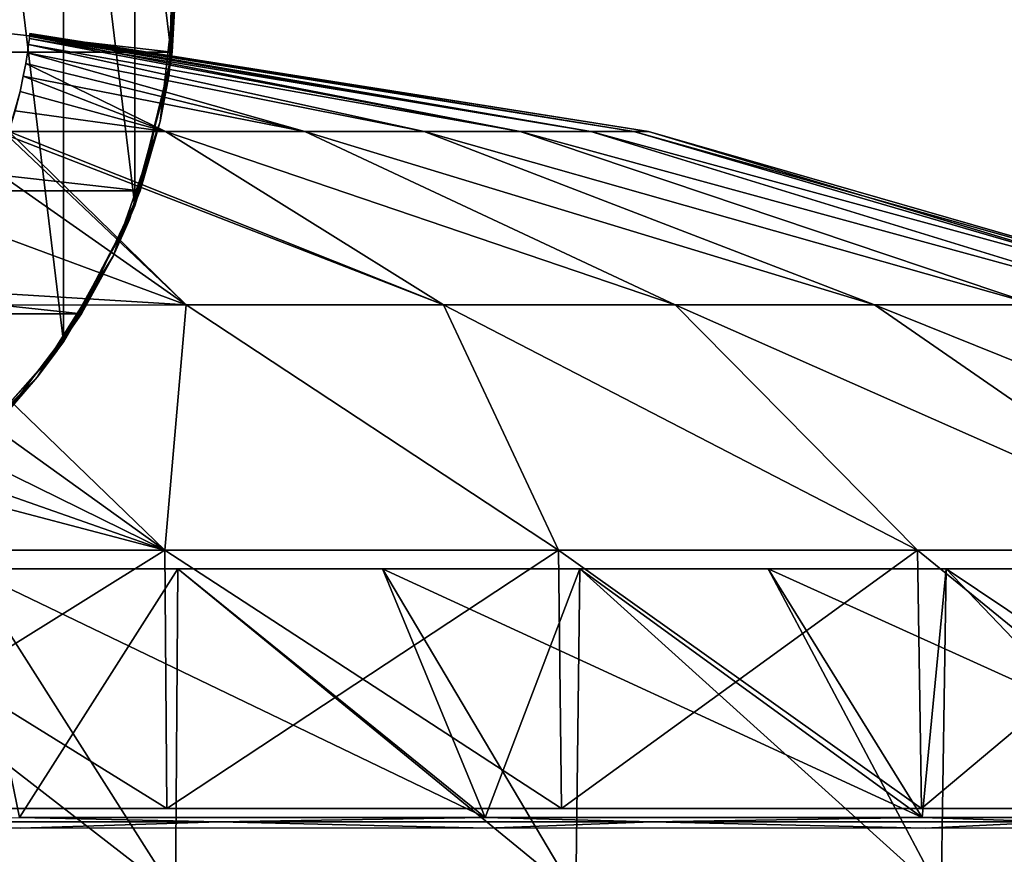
# Model space of a CAD drawing. Header units: millimetres. Extents: x -80 to 80, y -103 to 69.
# Tile 24 of 26: x 8 to 23, y 45 to 58. Entities that reach past the tile are written whole.
import ezdxf

# ---------------------------------------------------------------- set-up
doc = ezdxf.new("R2010")
doc.units = ezdxf.units.MM
doc.header["$LTSCALE"] = 65.185185
for name, color, linetype in [('10', 7, 'CONTINUOUS'), ('11', 7, 'CONTINUOUS'), ('12', 7, 'CONTINUOUS'), ('17', 7, 'CONTINUOUS'), ('19', 7, 'CONTINUOUS'), ('21', 7, 'CONTINUOUS'), ('22', 7, 'CONTINUOUS'), ('5', 7, 'CONTINUOUS'), ('6', 7, 'CONTINUOUS'), ('7', 7, 'CONTINUOUS'), ('8', 7, 'CONTINUOUS'), ('9', 7, 'CONTINUOUS')]:
    doc.layers.add(name, color=color, linetype=linetype)

msp = doc.modelspace()

# ---------------------------------------------------------------- linework, layer by layer
at = {"layer": '10', "color": 5, "linetype": 'Continuous', "true_color": 0x0303ff}
for points in [[(10.027, 49.63, 8.758), (7.538, 45.729, 1.251), (6.733, 49.63, 7.984), (10.027, 49.63, 8.758)], [(14.846, 45.729, 3.21), (7.538, 45.729, 1.251), (10.027, 49.63, 8.758), (14.846, 45.729, 3.21)], [(13.236, 49.63, 9.834), (14.846, 45.729, 3.21), (10.027, 49.63, 8.758), (13.236, 49.63, 9.834)], [(16.332, 49.63, 11.201), (14.846, 45.729, 3.21), (13.236, 49.63, 9.834), (16.332, 49.63, 11.201)], [(21.704, 45.729, 6.407), (14.846, 45.729, 3.21), (16.332, 49.63, 11.201), (21.704, 45.729, 6.407)], [(19.289, 49.63, 12.848), (21.704, 45.729, 6.407), (16.332, 49.63, 11.201), (19.289, 49.63, 12.848)], [(22.081, 49.63, 14.76), (21.704, 45.729, 6.407), (19.289, 49.63, 12.848), (22.081, 49.63, 14.76)], [(27.902, 45.729, 10.747), (21.704, 45.729, 6.407), (22.081, 49.63, 14.76), (27.902, 45.729, 10.747)], [(24.684, 49.63, 16.922), (27.902, 45.729, 10.747), (22.081, 49.63, 14.76), (24.684, 49.63, 16.922)]]:
    msp.add_3dface(points, dxfattribs=at)
at = {"layer": '11', "color": 5, "linetype": 'Continuous', "true_color": 0x0303ff}
for points in [[(7.554, 45.561, 1.161), (0, 45.561, 0.5), (3.59, 45.657, 0.673), (7.554, 45.561, 1.161)], [(7.538, 45.729, 1.251), (10.673, 45.657, 1.855), (3.59, 45.657, 0.673), (7.538, 45.729, 1.251)], [(10.673, 45.657, 1.855), (7.554, 45.561, 1.161), (3.59, 45.657, 0.673), (10.673, 45.657, 1.855)], [(7.538, 45.729, 1.251), (14.846, 45.729, 3.21), (10.673, 45.657, 1.855), (7.538, 45.729, 1.251)], [(14.878, 45.561, 3.123), (7.554, 45.561, 1.161), (10.673, 45.657, 1.855), (14.878, 45.561, 3.123)], [(14.846, 45.729, 3.21), (17.464, 45.657, 4.186), (10.673, 45.657, 1.855), (14.846, 45.729, 3.21)], [(17.464, 45.657, 4.186), (14.878, 45.561, 3.123), (10.673, 45.657, 1.855), (17.464, 45.657, 4.186)], [(14.846, 45.729, 3.21), (21.704, 45.729, 6.407), (17.464, 45.657, 4.186), (14.846, 45.729, 3.21)], [(21.75, 45.561, 6.328), (14.878, 45.561, 3.123), (17.464, 45.657, 4.186), (21.75, 45.561, 6.328)], [(21.704, 45.729, 6.407), (23.779, 45.657, 7.604), (17.464, 45.657, 4.186), (21.704, 45.729, 6.407)], [(23.779, 45.657, 7.604), (21.75, 45.561, 6.328), (17.464, 45.657, 4.186), (23.779, 45.657, 7.604)], [(21.704, 45.729, 6.407), (27.902, 45.729, 10.747), (23.779, 45.657, 7.604), (21.704, 45.729, 6.407)], [(27.961, 45.561, 10.677), (21.75, 45.561, 6.328), (23.779, 45.657, 7.604), (27.961, 45.561, 10.677)]]:
    msp.add_3dface(points, dxfattribs=at)
at = {"layer": '12', "color": 5, "linetype": 'Continuous', "true_color": 0x0303ff}
for points in [[(9.99, 44.514, 8.887), (3.381, 49.63, 7.516), (3.368, 44.514, 7.649), (9.99, 44.514, 8.887)], [(6.733, 49.63, 7.984), (3.381, 49.63, 7.516), (9.99, 44.514, 8.887), (6.733, 49.63, 7.984)], [(10.027, 49.63, 8.758), (6.733, 49.63, 7.984), (9.99, 44.514, 8.887), (10.027, 49.63, 8.758)], [(16.272, 44.514, 11.321), (10.027, 49.63, 8.758), (9.99, 44.514, 8.887), (16.272, 44.514, 11.321)], [(13.236, 49.63, 9.834), (10.027, 49.63, 8.758), (16.272, 44.514, 11.321), (13.236, 49.63, 9.834)], [(16.332, 49.63, 11.201), (13.236, 49.63, 9.834), (16.272, 44.514, 11.321), (16.332, 49.63, 11.201)], [(22, 44.514, 14.867), (16.332, 49.63, 11.201), (16.272, 44.514, 11.321), (22, 44.514, 14.867)], [(19.289, 49.63, 12.848), (16.332, 49.63, 11.201), (22, 44.514, 14.867), (19.289, 49.63, 12.848)], [(22.081, 49.63, 14.76), (19.289, 49.63, 12.848), (22, 44.514, 14.867), (22.081, 49.63, 14.76)], [(26.979, 44.514, 19.406), (22.081, 49.63, 14.76), (22, 44.514, 14.867), (26.979, 44.514, 19.406)], [(24.684, 49.63, 16.922), (22.081, 49.63, 14.76), (26.979, 44.514, 19.406), (24.684, 49.63, 16.922)]]:
    msp.add_3dface(points, dxfattribs=at)
at = {"layer": '17', "linetype": 'Continuous'}
for points in [[(8.23, 53.19, -1092), (6.631, 66.355, -1092), (6.631, 51.385, -1092), (8.23, 53.19, -1092)], [(8.23, 64.551, -1092), (6.631, 66.355, -1092), (8.23, 53.19, -1092), (8.23, 64.551, -1092)], [(9.35, 55.324, -1092), (8.23, 64.551, -1092), (8.23, 53.19, -1092), (9.35, 55.324, -1092)], [(9.35, 62.416, -1092), (8.23, 64.551, -1092), (9.35, 55.324, -1092), (9.35, 62.416, -1092)], [(9.927, 57.665, -1092), (9.35, 62.416, -1092), (9.35, 55.324, -1092), (9.927, 57.665, -1092)], [(9.927, 60.076, -1092), (9.35, 62.416, -1092), (9.927, 57.665, -1092), (9.927, 60.076, -1092)]]:
    msp.add_3dface(points, dxfattribs=at)
at = {"layer": '19', "linetype": 'Continuous'}
for points in [[(9.927, 60.076, -1092), (9.927, 57.665, -1092), (10, 58.87, -1156.684), (9.927, 60.076, -1092)], [(9.927, 57.665, -2192), (9.927, 60.076, -2192), (10, 58.87, -2077.067), (9.927, 57.665, -2192)], [(9.749, 56.645, -1616.875), (10, 58.87, -1731.923), (10, 58.87, -1616.875), (9.749, 56.645, -1616.875)], [(9.749, 56.645, -1731.923), (10, 58.87, -1731.923), (9.749, 56.645, -1616.875), (9.749, 56.645, -1731.923)], [(9.749, 56.645, -1501.827), (10, 58.87, -1616.875), (10, 58.87, -1501.827), (9.749, 56.645, -1501.827)], [(9.749, 56.645, -1616.875), (10, 58.87, -1616.875), (9.749, 56.645, -1501.827), (9.749, 56.645, -1616.875)], [(9.749, 56.645, -1731.923), (10, 58.87, -1846.971), (10, 58.87, -1731.923), (9.749, 56.645, -1731.923)], [(9.749, 56.645, -1846.971), (10, 58.87, -1846.971), (9.749, 56.645, -1731.923), (9.749, 56.645, -1846.971)], [(9.749, 56.645, -1386.779), (10, 58.87, -1501.827), (10, 58.87, -1386.779), (9.749, 56.645, -1386.779)], [(9.749, 56.645, -1501.827), (10, 58.87, -1501.827), (9.749, 56.645, -1386.779), (9.749, 56.645, -1501.827)], [(9.749, 56.645, -1271.732), (10, 58.87, -1386.779), (10, 58.87, -1271.732), (9.749, 56.645, -1271.732)], [(9.749, 56.645, -1386.779), (10, 58.87, -1386.779), (9.749, 56.645, -1271.732), (9.749, 56.645, -1386.779)], [(9.749, 56.645, -1271.732), (10, 58.87, -1271.732), (9.749, 56.645, -1156.684), (9.749, 56.645, -1271.732)], [(9.749, 56.645, -1156.684), (10, 58.87, -1271.732), (10, 58.87, -1156.684), (9.749, 56.645, -1156.684)], [(9.927, 57.665, -1092), (9.749, 56.645, -1156.684), (10, 58.87, -1156.684), (9.927, 57.665, -1092)], [(9.749, 56.645, -1962.019), (10, 58.87, -2077.067), (10, 58.87, -1962.019), (9.749, 56.645, -1962.019)], [(9.749, 56.645, -2077.067), (10, 58.87, -2077.067), (9.749, 56.645, -1962.019), (9.749, 56.645, -2077.067)], [(9.749, 56.645, -1846.971), (10, 58.87, -1962.019), (10, 58.87, -1846.971), (9.749, 56.645, -1846.971)], [(9.749, 56.645, -1962.019), (10, 58.87, -1962.019), (9.749, 56.645, -1846.971), (9.749, 56.645, -1962.019)], [(9.749, 56.645, -2077.067), (9.927, 57.665, -2192), (10, 58.87, -2077.067), (9.749, 56.645, -2077.067)], [(9.927, 57.665, -1092), (9.35, 55.324, -1092), (9.749, 56.645, -1156.684), (9.927, 57.665, -1092)], [(9.35, 55.324, -2192), (9.927, 57.665, -2192), (9.749, 56.645, -2077.067), (9.35, 55.324, -2192)], [(9.01, 54.531, -1616.875), (9.749, 56.645, -1731.923), (9.749, 56.645, -1616.875), (9.01, 54.531, -1616.875)], [(9.01, 54.531, -1616.875), (9.749, 56.645, -1616.875), (9.01, 54.531, -1501.827), (9.01, 54.531, -1616.875)], [(9.01, 54.531, -1501.827), (9.749, 56.645, -1616.875), (9.749, 56.645, -1501.827), (9.01, 54.531, -1501.827)], [(9.01, 54.531, -1731.923), (9.749, 56.645, -1846.971), (9.749, 56.645, -1731.923), (9.01, 54.531, -1731.923)], [(9.01, 54.531, -1846.971), (9.749, 56.645, -1846.971), (9.01, 54.531, -1731.923), (9.01, 54.531, -1846.971)], [(9.01, 54.531, -1731.923), (9.749, 56.645, -1731.923), (9.01, 54.531, -1616.875), (9.01, 54.531, -1731.923)], [(9.01, 54.531, -1386.779), (9.749, 56.645, -1386.779), (9.01, 54.531, -1271.732), (9.01, 54.531, -1386.779)], [(9.01, 54.531, -1386.779), (9.749, 56.645, -1501.827), (9.749, 56.645, -1386.779), (9.01, 54.531, -1386.779)], [(9.01, 54.531, -1501.827), (9.749, 56.645, -1501.827), (9.01, 54.531, -1386.779), (9.01, 54.531, -1501.827)], [(9.01, 54.531, -1271.732), (9.749, 56.645, -1386.779), (9.749, 56.645, -1271.732), (9.01, 54.531, -1271.732)], [(9.01, 54.531, -1271.732), (9.749, 56.645, -1271.732), (9.01, 54.531, -1156.684), (9.01, 54.531, -1271.732)], [(9.01, 54.531, -1156.684), (9.749, 56.645, -1271.732), (9.749, 56.645, -1156.684), (9.01, 54.531, -1156.684)], [(9.35, 55.324, -1092), (9.01, 54.531, -1156.684), (9.749, 56.645, -1156.684), (9.35, 55.324, -1092)], [(9.01, 54.531, -1962.019), (9.749, 56.645, -2077.067), (9.749, 56.645, -1962.019), (9.01, 54.531, -1962.019)], [(9.01, 54.531, -2077.067), (9.749, 56.645, -2077.067), (9.01, 54.531, -1962.019), (9.01, 54.531, -2077.067)], [(9.01, 54.531, -1846.971), (9.749, 56.645, -1962.019), (9.749, 56.645, -1846.971), (9.01, 54.531, -1846.971)], [(9.01, 54.531, -1962.019), (9.749, 56.645, -1962.019), (9.01, 54.531, -1846.971), (9.01, 54.531, -1962.019)], [(9.01, 54.531, -2077.067), (9.35, 55.324, -2192), (9.749, 56.645, -2077.067), (9.01, 54.531, -2077.067)], [(9.35, 55.324, -1092), (8.23, 53.19, -1092), (9.01, 54.531, -1156.684), (9.35, 55.324, -1092)], [(8.23, 53.19, -2192), (9.35, 55.324, -2192), (9.01, 54.531, -2077.067), (8.23, 53.19, -2192)], [(7.818, 52.635, -1616.875), (9.01, 54.531, -1616.875), (7.818, 52.635, -1501.827), (7.818, 52.635, -1616.875)], [(7.818, 52.635, -1501.827), (9.01, 54.531, -1616.875), (9.01, 54.531, -1501.827), (7.818, 52.635, -1501.827)], [(7.818, 52.635, -1616.875), (9.01, 54.531, -1731.923), (9.01, 54.531, -1616.875), (7.818, 52.635, -1616.875)], [(7.818, 52.635, -1846.971), (9.01, 54.531, -1846.971), (7.818, 52.635, -1731.923), (7.818, 52.635, -1846.971)], [(7.818, 52.635, -1731.923), (9.01, 54.531, -1846.971), (9.01, 54.531, -1731.923), (7.818, 52.635, -1731.923)], [(7.818, 52.635, -1731.923), (9.01, 54.531, -1731.923), (7.818, 52.635, -1616.875), (7.818, 52.635, -1731.923)], [(7.818, 52.635, -1386.779), (9.01, 54.531, -1501.827), (9.01, 54.531, -1386.779), (7.818, 52.635, -1386.779)], [(7.818, 52.635, -1271.732), (9.01, 54.531, -1386.779), (9.01, 54.531, -1271.732), (7.818, 52.635, -1271.732)], [(7.818, 52.635, -1501.827), (9.01, 54.531, -1501.827), (7.818, 52.635, -1386.779), (7.818, 52.635, -1501.827)], [(7.818, 52.635, -1386.779), (9.01, 54.531, -1386.779), (7.818, 52.635, -1271.732), (7.818, 52.635, -1386.779)], [(7.818, 52.635, -1271.732), (9.01, 54.531, -1271.732), (7.818, 52.635, -1156.684), (7.818, 52.635, -1271.732)], [(7.818, 52.635, -1156.684), (9.01, 54.531, -1271.732), (9.01, 54.531, -1156.684), (7.818, 52.635, -1156.684)], [(8.23, 53.19, -1092), (7.818, 52.635, -1156.684), (9.01, 54.531, -1156.684), (8.23, 53.19, -1092)], [(7.818, 52.635, -1962.019), (9.01, 54.531, -2077.067), (9.01, 54.531, -1962.019), (7.818, 52.635, -1962.019)], [(7.818, 52.635, -2077.067), (9.01, 54.531, -2077.067), (7.818, 52.635, -1962.019), (7.818, 52.635, -2077.067)], [(7.818, 52.635, -1846.971), (9.01, 54.531, -1962.019), (9.01, 54.531, -1846.971), (7.818, 52.635, -1846.971)], [(7.818, 52.635, -1962.019), (9.01, 54.531, -1962.019), (7.818, 52.635, -1846.971), (7.818, 52.635, -1962.019)], [(7.818, 52.635, -2077.067), (8.23, 53.19, -2192), (9.01, 54.531, -2077.067), (7.818, 52.635, -2077.067)], [(8.23, 53.19, -1092), (6.631, 51.385, -1092), (7.818, 52.635, -1156.684), (8.23, 53.19, -1092)], [(6.631, 51.385, -2192), (8.23, 53.19, -2192), (7.818, 52.635, -2077.067), (6.631, 51.385, -2192)], [(6.235, 51.052, -1616.875), (7.818, 52.635, -1616.875), (6.235, 51.052, -1501.827), (6.235, 51.052, -1616.875)], [(6.235, 51.052, -1501.827), (7.818, 52.635, -1616.875), (7.818, 52.635, -1501.827), (6.235, 51.052, -1501.827)], [(6.235, 51.052, -1731.923), (7.818, 52.635, -1846.971), (7.818, 52.635, -1731.923), (6.235, 51.052, -1731.923)], [(6.235, 51.052, -1616.875), (7.818, 52.635, -1731.923), (7.818, 52.635, -1616.875), (6.235, 51.052, -1616.875)], [(6.235, 51.052, -1731.923), (7.818, 52.635, -1731.923), (6.235, 51.052, -1616.875), (6.235, 51.052, -1731.923)], [(6.235, 51.052, -1846.971), (7.818, 52.635, -1846.971), (6.235, 51.052, -1731.923), (6.235, 51.052, -1846.971)], [(6.235, 51.052, -1271.732), (7.818, 52.635, -1386.779), (7.818, 52.635, -1271.732), (6.235, 51.052, -1271.732)], [(6.235, 51.052, -1386.779), (7.818, 52.635, -1501.827), (7.818, 52.635, -1386.779), (6.235, 51.052, -1386.779)], [(6.235, 51.052, -1501.827), (7.818, 52.635, -1501.827), (6.235, 51.052, -1386.779), (6.235, 51.052, -1501.827)], [(6.235, 51.052, -1386.779), (7.818, 52.635, -1386.779), (6.235, 51.052, -1271.732), (6.235, 51.052, -1386.779)], [(6.235, 51.052, -1271.732), (7.818, 52.635, -1271.732), (6.235, 51.052, -1156.684), (6.235, 51.052, -1271.732)], [(6.235, 51.052, -1156.684), (7.818, 52.635, -1271.732), (7.818, 52.635, -1156.684), (6.235, 51.052, -1156.684)], [(6.631, 51.385, -1092), (6.235, 51.052, -1156.684), (7.818, 52.635, -1156.684), (6.631, 51.385, -1092)], [(6.235, 51.052, -1962.019), (7.818, 52.635, -2077.067), (7.818, 52.635, -1962.019), (6.235, 51.052, -1962.019)], [(6.235, 51.052, -1846.971), (7.818, 52.635, -1962.019), (7.818, 52.635, -1846.971), (6.235, 51.052, -1846.971)], [(6.235, 51.052, -1962.019), (7.818, 52.635, -1962.019), (6.235, 51.052, -1846.971), (6.235, 51.052, -1962.019)], [(6.235, 51.052, -2077.067), (7.818, 52.635, -2077.067), (6.235, 51.052, -1962.019), (6.235, 51.052, -2077.067)], [(6.235, 51.052, -2077.067), (6.631, 51.385, -2192), (7.818, 52.635, -2077.067), (6.235, 51.052, -2077.067)]]:
    msp.add_3dface(points, dxfattribs=at)
at = {"layer": '21', "linetype": 'Continuous'}
for points in [[(9.927, 57.665, -2192), (10, 58.87, -2256.684), (9.927, 60.076, -2192), (9.927, 57.665, -2192)], [(9.935, 57.735, -3280.865), (9.935, 60.006, -3283.135), (10, 58.87, -3177.067), (9.935, 57.735, -3280.865)], [(9.889, 57.388, -2831.923), (9.961, 59.751, -2831.923), (10, 58.87, -2716.875), (9.889, 57.388, -2831.923)], [(9.889, 57.388, -2831.923), (10, 58.87, -2946.971), (9.961, 59.751, -2831.923), (9.889, 57.388, -2831.923)], [(9.749, 56.645, -2601.827), (10, 58.87, -2601.827), (9.749, 56.645, -2486.779), (9.749, 56.645, -2601.827)], [(9.749, 56.645, -2486.779), (10, 58.87, -2601.827), (10, 58.87, -2486.779), (9.749, 56.645, -2486.779)], [(9.749, 56.645, -2716.875), (9.889, 57.388, -2831.923), (10, 58.87, -2716.875), (9.749, 56.645, -2716.875)], [(9.749, 56.645, -2716.875), (10, 58.87, -2716.875), (9.749, 56.645, -2601.827), (9.749, 56.645, -2716.875)], [(9.749, 56.645, -2601.827), (10, 58.87, -2716.875), (10, 58.87, -2601.827), (9.749, 56.645, -2601.827)], [(9.749, 56.645, -2371.732), (10, 58.87, -2371.732), (9.749, 56.645, -2256.684), (9.749, 56.645, -2371.732)], [(9.749, 56.645, -2256.684), (10, 58.87, -2371.732), (10, 58.87, -2256.684), (9.749, 56.645, -2256.684)], [(9.749, 56.645, -2486.779), (10, 58.87, -2486.779), (9.749, 56.645, -2371.732), (9.749, 56.645, -2486.779)], [(9.749, 56.645, -2371.732), (10, 58.87, -2486.779), (10, 58.87, -2371.732), (9.749, 56.645, -2371.732)], [(9.749, 56.645, -2256.684), (10, 58.87, -2256.684), (9.927, 57.665, -2192), (9.749, 56.645, -2256.684)], [(9.749, 56.645, -3177.067), (9.935, 57.735, -3280.865), (10, 58.87, -3177.067), (9.749, 56.645, -3177.067)], [(9.749, 56.645, -2946.971), (10, 58.87, -3062.019), (10, 58.87, -2946.971), (9.749, 56.645, -2946.971)], [(9.749, 56.645, -3062.019), (10, 58.87, -3062.019), (9.749, 56.645, -2946.971), (9.749, 56.645, -3062.019)], [(9.749, 56.645, -2946.971), (10, 58.87, -2946.971), (9.889, 57.388, -2831.923), (9.749, 56.645, -2946.971)], [(9.749, 56.645, -3177.067), (10, 58.87, -3177.067), (9.749, 56.645, -3062.019), (9.749, 56.645, -3177.067)], [(9.749, 56.645, -3062.019), (10, 58.87, -3177.067), (10, 58.87, -3062.019), (9.749, 56.645, -3062.019)], [(9.35, 55.324, -2192), (9.749, 56.645, -2256.684), (9.927, 57.665, -2192), (9.35, 55.324, -2192)], [(9.435, 55.556, -3278.686), (9.935, 57.735, -3280.865), (9.749, 56.645, -3177.067), (9.435, 55.556, -3278.686)], [(9.265, 55.107, -2831.923), (9.889, 57.388, -2831.923), (9.749, 56.645, -2716.875), (9.265, 55.107, -2831.923)], [(9.265, 55.107, -2831.923), (9.749, 56.645, -2946.971), (9.889, 57.388, -2831.923), (9.265, 55.107, -2831.923)], [(9.01, 54.531, -2601.827), (9.749, 56.645, -2601.827), (9.01, 54.531, -2486.779), (9.01, 54.531, -2601.827)], [(9.01, 54.531, -2486.779), (9.749, 56.645, -2601.827), (9.749, 56.645, -2486.779), (9.01, 54.531, -2486.779)], [(9.01, 54.531, -2716.875), (9.265, 55.107, -2831.923), (9.749, 56.645, -2716.875), (9.01, 54.531, -2716.875)], [(9.01, 54.531, -2716.875), (9.749, 56.645, -2716.875), (9.01, 54.531, -2601.827), (9.01, 54.531, -2716.875)], [(9.01, 54.531, -2601.827), (9.749, 56.645, -2716.875), (9.749, 56.645, -2601.827), (9.01, 54.531, -2601.827)], [(9.01, 54.531, -2371.732), (9.749, 56.645, -2371.732), (9.01, 54.531, -2256.684), (9.01, 54.531, -2371.732)], [(9.01, 54.531, -2256.684), (9.749, 56.645, -2371.732), (9.749, 56.645, -2256.684), (9.01, 54.531, -2256.684)], [(9.01, 54.531, -2486.779), (9.749, 56.645, -2486.779), (9.01, 54.531, -2371.732), (9.01, 54.531, -2486.779)], [(9.01, 54.531, -2371.732), (9.749, 56.645, -2486.779), (9.749, 56.645, -2371.732), (9.01, 54.531, -2371.732)], [(9.01, 54.531, -2256.684), (9.749, 56.645, -2256.684), (9.35, 55.324, -2192), (9.01, 54.531, -2256.684)], [(9.01, 54.531, -3177.067), (9.435, 55.556, -3278.686), (9.749, 56.645, -3177.067), (9.01, 54.531, -3177.067)], [(9.01, 54.531, -2946.971), (9.749, 56.645, -3062.019), (9.749, 56.645, -2946.971), (9.01, 54.531, -2946.971)], [(9.01, 54.531, -3062.019), (9.749, 56.645, -3062.019), (9.01, 54.531, -2946.971), (9.01, 54.531, -3062.019)], [(9.01, 54.531, -2946.971), (9.749, 56.645, -2946.971), (9.265, 55.107, -2831.923), (9.01, 54.531, -2946.971)], [(9.01, 54.531, -3177.067), (9.749, 56.645, -3177.067), (9.01, 54.531, -3062.019), (9.01, 54.531, -3177.067)], [(9.01, 54.531, -3062.019), (9.749, 56.645, -3177.067), (9.749, 56.645, -3062.019), (9.01, 54.531, -3062.019)], [(8.515, 53.627, -3276.756), (9.435, 55.556, -3278.686), (9.01, 54.531, -3177.067), (8.515, 53.627, -3276.756)], [(8.23, 53.19, -2192), (9.01, 54.531, -2256.684), (9.35, 55.324, -2192), (8.23, 53.19, -2192)], [(8.122, 53.037, -2831.923), (9.265, 55.107, -2831.923), (9.01, 54.531, -2716.875), (8.122, 53.037, -2831.923)], [(8.122, 53.037, -2831.923), (9.01, 54.531, -2946.971), (9.265, 55.107, -2831.923), (8.122, 53.037, -2831.923)], [(7.818, 52.635, -2486.779), (9.01, 54.531, -2601.827), (9.01, 54.531, -2486.779), (7.818, 52.635, -2486.779)], [(7.818, 52.635, -2601.827), (9.01, 54.531, -2601.827), (7.818, 52.635, -2486.779), (7.818, 52.635, -2601.827)], [(7.818, 52.635, -2716.875), (8.122, 53.037, -2831.923), (9.01, 54.531, -2716.875), (7.818, 52.635, -2716.875)], [(7.818, 52.635, -2716.875), (9.01, 54.531, -2716.875), (7.818, 52.635, -2601.827), (7.818, 52.635, -2716.875)], [(7.818, 52.635, -2601.827), (9.01, 54.531, -2716.875), (9.01, 54.531, -2601.827), (7.818, 52.635, -2601.827)], [(7.818, 52.635, -2371.732), (9.01, 54.531, -2371.732), (7.818, 52.635, -2256.684), (7.818, 52.635, -2371.732)], [(7.818, 52.635, -2256.684), (9.01, 54.531, -2371.732), (9.01, 54.531, -2256.684), (7.818, 52.635, -2256.684)], [(7.818, 52.635, -2371.732), (9.01, 54.531, -2486.779), (9.01, 54.531, -2371.732), (7.818, 52.635, -2371.732)], [(7.818, 52.635, -2486.779), (9.01, 54.531, -2486.779), (7.818, 52.635, -2371.732), (7.818, 52.635, -2486.779)], [(7.818, 52.635, -2256.684), (9.01, 54.531, -2256.684), (8.23, 53.19, -2192), (7.818, 52.635, -2256.684)], [(7.818, 52.635, -3177.067), (8.515, 53.627, -3276.756), (9.01, 54.531, -3177.067), (7.818, 52.635, -3177.067)], [(7.818, 52.635, -2946.971), (9.01, 54.531, -3062.019), (9.01, 54.531, -2946.971), (7.818, 52.635, -2946.971)], [(7.818, 52.635, -2946.971), (9.01, 54.531, -2946.971), (8.122, 53.037, -2831.923), (7.818, 52.635, -2946.971)], [(7.818, 52.635, -3177.067), (9.01, 54.531, -3177.067), (7.818, 52.635, -3062.019), (7.818, 52.635, -3177.067)], [(7.818, 52.635, -3062.019), (9.01, 54.531, -3177.067), (9.01, 54.531, -3062.019), (7.818, 52.635, -3062.019)], [(7.818, 52.635, -3062.019), (9.01, 54.531, -3062.019), (7.818, 52.635, -2946.971), (7.818, 52.635, -3062.019)], [(7.3, 52.036, -3275.166), (8.515, 53.627, -3276.756), (7.818, 52.635, -3177.067), (7.3, 52.036, -3275.166)], [(6.631, 51.385, -2192), (7.818, 52.635, -2256.684), (8.23, 53.19, -2192), (6.631, 51.385, -2192)], [(6.526, 51.293, -2831.923), (8.122, 53.037, -2831.923), (7.818, 52.635, -2716.875), (6.526, 51.293, -2831.923)], [(6.526, 51.293, -2831.923), (7.818, 52.635, -2946.971), (8.122, 53.037, -2831.923), (6.526, 51.293, -2831.923)], [(6.235, 51.052, -2486.779), (7.818, 52.635, -2601.827), (7.818, 52.635, -2486.779), (6.235, 51.052, -2486.779)], [(6.235, 51.052, -2601.827), (7.818, 52.635, -2601.827), (6.235, 51.052, -2486.779), (6.235, 51.052, -2601.827)], [(6.235, 51.052, -2716.875), (6.526, 51.293, -2831.923), (7.818, 52.635, -2716.875), (6.235, 51.052, -2716.875)], [(6.235, 51.052, -2716.875), (7.818, 52.635, -2716.875), (6.235, 51.052, -2601.827), (6.235, 51.052, -2716.875)], [(6.235, 51.052, -2601.827), (7.818, 52.635, -2716.875), (7.818, 52.635, -2601.827), (6.235, 51.052, -2601.827)], [(6.235, 51.052, -2256.684), (7.818, 52.635, -2256.684), (6.631, 51.385, -2192), (6.235, 51.052, -2256.684)], [(6.235, 51.052, -2371.732), (7.818, 52.635, -2371.732), (6.235, 51.052, -2256.684), (6.235, 51.052, -2371.732)], [(6.235, 51.052, -2256.684), (7.818, 52.635, -2371.732), (7.818, 52.635, -2256.684), (6.235, 51.052, -2256.684)], [(6.235, 51.052, -2371.732), (7.818, 52.635, -2486.779), (7.818, 52.635, -2371.732), (6.235, 51.052, -2371.732)], [(6.235, 51.052, -2486.779), (7.818, 52.635, -2486.779), (6.235, 51.052, -2371.732), (6.235, 51.052, -2486.779)], [(6.235, 51.052, -3177.067), (7.3, 52.036, -3275.166), (7.818, 52.635, -3177.067), (6.235, 51.052, -3177.067)], [(6.235, 51.052, -2946.971), (7.818, 52.635, -2946.971), (6.526, 51.293, -2831.923), (6.235, 51.052, -2946.971)], [(6.235, 51.052, -2946.971), (7.818, 52.635, -3062.019), (7.818, 52.635, -2946.971), (6.235, 51.052, -2946.971)], [(6.235, 51.052, -3177.067), (7.818, 52.635, -3177.067), (6.235, 51.052, -3062.019), (6.235, 51.052, -3177.067)], [(6.235, 51.052, -3062.019), (7.818, 52.635, -3177.067), (7.818, 52.635, -3062.019), (6.235, 51.052, -3062.019)], [(6.235, 51.052, -3062.019), (7.818, 52.635, -3062.019), (6.235, 51.052, -2946.971), (6.235, 51.052, -3062.019)]]:
    msp.add_3dface(points, dxfattribs=at)
at = {"layer": '22', "linetype": 'Continuous'}
for points in [[(-9.935, 60.006, -3283.135), (9.935, 60.006, -3283.135), (9.935, 57.735, -3280.865), (-9.935, 60.006, -3283.135)], [(-9.935, 57.735, -3280.865), (-9.935, 60.006, -3283.135), (9.935, 57.735, -3280.865), (-9.935, 57.735, -3280.865)], [(-9.435, 55.556, -3278.686), (-9.935, 57.735, -3280.865), (9.435, 55.556, -3278.686), (-9.435, 55.556, -3278.686)], [(-9.935, 57.735, -3280.865), (9.935, 57.735, -3280.865), (9.435, 55.556, -3278.686), (-9.935, 57.735, -3280.865)], [(-8.515, 53.627, -3276.756), (-9.435, 55.556, -3278.686), (8.515, 53.627, -3276.756), (-8.515, 53.627, -3276.756)], [(-9.435, 55.556, -3278.686), (9.435, 55.556, -3278.686), (8.515, 53.627, -3276.756), (-9.435, 55.556, -3278.686)], [(-8.515, 53.627, -3276.756), (8.515, 53.627, -3276.756), (7.3, 52.036, -3275.166), (-8.515, 53.627, -3276.756)]]:
    msp.add_3dface(points, dxfattribs=at)
at = {"layer": '5', "color": 18, "linetype": 'Continuous', "true_color": 0x640303}
for points in [[(7.683, 57.854, 49.289), (15.398, 56.487, 52.122), (7.695, 57.95, 47.548), (7.683, 57.854, 49.289)], [(7.695, 57.95, 47.548), (16.505, 56.487, 49.535), (7.699, 57.983, 46.672), (7.695, 57.95, 47.548)], [(15.398, 56.487, 52.122), (16.505, 56.487, 49.535), (7.695, 57.95, 47.548), (15.398, 56.487, 52.122)], [(7.699, 57.983, 46.672), (16.505, 56.487, 49.535), (7.702, 58.008, 45.788), (7.699, 57.983, 46.672)], [(7.702, 58.008, 45.788), (17.181, 56.487, 46.804), (7.703, 58.023, 44.896), (7.702, 58.008, 45.788)], [(16.505, 56.487, 49.535), (17.181, 56.487, 46.804), (7.702, 58.008, 45.788), (16.505, 56.487, 49.535)], [(17.409, 56.487, 44), (7.704, 58.028, 44), (7.703, 58.023, 44.896), (17.409, 56.487, 44)], [(17.181, 56.487, 46.804), (17.409, 56.487, 44), (7.703, 58.023, 44.896), (17.181, 56.487, 46.804)], [(7.664, 57.721, 51.036), (13.889, 56.487, 54.496), (7.683, 57.854, 49.289), (7.664, 57.721, 51.036)], [(13.889, 56.487, 54.496), (15.398, 56.487, 52.122), (7.683, 57.854, 49.289), (13.889, 56.487, 54.496)], [(7.637, 57.555, 52.736), (12.016, 56.487, 56.597), (7.664, 57.721, 51.036), (7.637, 57.555, 52.736)], [(12.016, 56.487, 56.597), (13.889, 56.487, 54.496), (7.664, 57.721, 51.036), (12.016, 56.487, 56.597)], [(7.6, 57.355, 54.418), (12.016, 56.487, 56.597), (7.637, 57.555, 52.736), (7.6, 57.355, 54.418)], [(7.548, 57.114, 56.148), (9.83, 56.487, 58.368), (7.6, 57.355, 54.418), (7.548, 57.114, 56.148)], [(9.83, 56.487, 58.368), (12.016, 56.487, 56.597), (7.6, 57.355, 54.418), (9.83, 56.487, 58.368)], [(7.472, 56.813, 58.002), (9.83, 56.487, 58.368), (7.548, 57.114, 56.148), (7.472, 56.813, 58.002)], [(7.375, 56.489, 59.762), (9.83, 56.487, 58.368), (7.472, 56.813, 58.002), (7.375, 56.489, 59.762)], [(10.156, 53.769, 68.868), (7.354, 56.424, 60.091), (7.149, 55.878, 62.629), (10.156, 53.769, 68.868)], [(7.375, 56.489, 59.762), (7.354, 56.424, 60.091), (14.194, 53.769, 66.805), (7.375, 56.489, 59.762)], [(14.194, 53.769, 66.805), (7.354, 56.424, 60.091), (10.156, 53.769, 68.868), (14.194, 53.769, 66.805)], [(9.83, 56.487, 58.368), (7.375, 56.489, 59.762), (14.194, 53.769, 66.805), (9.83, 56.487, 58.368)], [(12.016, 56.487, 56.597), (9.83, 56.487, 58.368), (17.828, 53.769, 64.093), (12.016, 56.487, 56.597)], [(17.828, 53.769, 64.093), (9.83, 56.487, 58.368), (14.194, 53.769, 66.805), (17.828, 53.769, 64.093)], [(20.954, 53.769, 60.808), (12.016, 56.487, 56.597), (17.828, 53.769, 64.093), (20.954, 53.769, 60.808)], [(13.889, 56.487, 54.496), (12.016, 56.487, 56.597), (20.954, 53.769, 60.808), (13.889, 56.487, 54.496)], [(23.482, 53.769, 57.044), (13.889, 56.487, 54.496), (20.954, 53.769, 60.808), (23.482, 53.769, 57.044)], [(15.398, 56.487, 52.122), (13.889, 56.487, 54.496), (23.482, 53.769, 57.044), (15.398, 56.487, 52.122)], [(16.505, 56.487, 49.535), (15.398, 56.487, 52.122), (25.342, 53.769, 52.908), (16.505, 56.487, 49.535)], [(25.342, 53.769, 52.908), (15.398, 56.487, 52.122), (23.482, 53.769, 57.044), (25.342, 53.769, 52.908)], [(17.181, 56.487, 46.804), (16.505, 56.487, 49.535), (26.479, 53.769, 48.518), (17.181, 56.487, 46.804)], [(26.479, 53.769, 48.518), (16.505, 56.487, 49.535), (25.342, 53.769, 52.908), (26.479, 53.769, 48.518)], [(17.409, 56.487, 44), (17.181, 56.487, 46.804), (26.862, 53.769, 44), (17.409, 56.487, 44)], [(26.862, 53.769, 44), (17.181, 56.487, 46.804), (26.479, 53.769, 48.518), (26.862, 53.769, 44)], [(6.733, 55.033, 65.986), (10.156, 53.769, 68.868), (7.149, 55.878, 62.629), (6.733, 55.033, 65.986)], [(6.046, 54.023, 69.428), (10.156, 53.769, 68.868), (6.733, 55.033, 65.986), (6.046, 54.023, 69.428)], [(5.833, 53.767, 70.226), (10.156, 53.769, 68.868), (6.046, 54.023, 69.428), (5.833, 53.767, 70.226)], [(5.833, 53.767, 70.226), (5.272, 53.19, 71.946), (9.823, 49.923, 78.524), (5.833, 53.767, 70.226)], [(10.156, 53.769, 68.868), (5.833, 53.767, 70.226), (9.823, 49.923, 78.524), (10.156, 53.769, 68.868)], [(15.999, 49.923, 76.131), (10.156, 53.769, 68.868), (9.823, 49.923, 78.524), (15.999, 49.923, 76.131)], [(14.194, 53.769, 66.805), (10.156, 53.769, 68.868), (15.999, 49.923, 76.131), (14.194, 53.769, 66.805)], [(17.828, 53.769, 64.093), (14.194, 53.769, 66.805), (21.631, 49.923, 72.644), (17.828, 53.769, 64.093)], [(21.631, 49.923, 72.644), (14.194, 53.769, 66.805), (15.999, 49.923, 76.131), (21.631, 49.923, 72.644)], [(26.526, 49.923, 68.182), (17.828, 53.769, 64.093), (21.631, 49.923, 72.644), (26.526, 49.923, 68.182)], [(20.954, 53.769, 60.808), (17.828, 53.769, 64.093), (26.526, 49.923, 68.182), (20.954, 53.769, 60.808)], [(23.482, 53.769, 57.044), (20.954, 53.769, 60.808), (30.518, 49.923, 62.896), (23.482, 53.769, 57.044)], [(30.518, 49.923, 62.896), (20.954, 53.769, 60.808), (26.526, 49.923, 68.182), (30.518, 49.923, 62.896)], [(9.823, 49.923, 78.524), (5.272, 53.19, 71.946), (4.479, 52.546, 73.749), (9.823, 49.923, 78.524)], [(3.71, 52.066, 75.024), (9.823, 49.923, 78.524), (4.479, 52.546, 73.749), (3.71, 52.066, 75.024)], [(2.986, 51.719, 75.915), (9.823, 49.923, 78.524), (3.71, 52.066, 75.024), (2.986, 51.719, 75.915)], [(3.312, 49.923, 79.741), (9.823, 49.923, 78.524), (2.986, 51.719, 75.915), (3.312, 49.923, 79.741)]]:
    msp.add_3dface(points, dxfattribs=at)
at = {"layer": '6', "color": 18, "linetype": 'Continuous', "true_color": 0x640303}
for points in [[(7.695, 57.95, 40.452), (15.398, 56.487, 35.878), (7.683, 57.854, 38.711), (7.695, 57.95, 40.452)], [(7.699, 57.983, 41.328), (15.398, 56.487, 35.878), (7.695, 57.95, 40.452), (7.699, 57.983, 41.328)], [(7.702, 58.008, 42.212), (16.505, 56.487, 38.465), (7.699, 57.983, 41.328), (7.702, 58.008, 42.212)], [(16.505, 56.487, 38.465), (15.398, 56.487, 35.878), (7.699, 57.983, 41.328), (16.505, 56.487, 38.465)], [(7.703, 58.023, 43.104), (17.181, 56.487, 41.196), (7.702, 58.008, 42.212), (7.703, 58.023, 43.104)], [(17.181, 56.487, 41.196), (16.505, 56.487, 38.465), (7.702, 58.008, 42.212), (17.181, 56.487, 41.196)], [(7.704, 58.028, 44), (17.181, 56.487, 41.196), (7.703, 58.023, 43.104), (7.704, 58.028, 44)], [(7.704, 58.028, 44), (17.409, 56.487, 44), (17.181, 56.487, 41.196), (7.704, 58.028, 44)], [(7.683, 57.854, 38.711), (13.889, 56.487, 33.504), (7.664, 57.721, 36.964), (7.683, 57.854, 38.711)], [(15.398, 56.487, 35.878), (13.889, 56.487, 33.504), (7.683, 57.854, 38.711), (15.398, 56.487, 35.878)], [(7.664, 57.721, 36.964), (12.016, 56.487, 31.403), (7.637, 57.555, 35.264), (7.664, 57.721, 36.964)], [(13.889, 56.487, 33.504), (12.016, 56.487, 31.403), (7.664, 57.721, 36.964), (13.889, 56.487, 33.504)], [(7.637, 57.555, 35.264), (9.83, 56.487, 29.632), (7.6, 57.355, 33.582), (7.637, 57.555, 35.264)], [(12.016, 56.487, 31.403), (9.83, 56.487, 29.632), (7.637, 57.555, 35.264), (12.016, 56.487, 31.403)], [(7.6, 57.355, 33.582), (9.83, 56.487, 29.632), (7.548, 57.114, 31.852), (7.6, 57.355, 33.582)], [(9.83, 56.487, 29.632), (7.375, 56.489, 28.238), (7.548, 57.114, 31.852), (9.83, 56.487, 29.632)], [(7.375, 56.489, 28.238), (7.472, 56.813, 29.998), (7.548, 57.114, 31.852), (7.375, 56.489, 28.238)], [(7.354, 56.424, 27.909), (10.156, 53.769, 19.132), (7.149, 55.878, 25.371), (7.354, 56.424, 27.909)], [(7.375, 56.489, 28.238), (10.156, 53.769, 19.132), (7.354, 56.424, 27.909), (7.375, 56.489, 28.238)], [(9.83, 56.487, 29.632), (14.194, 53.769, 21.195), (7.375, 56.489, 28.238), (9.83, 56.487, 29.632)], [(14.194, 53.769, 21.195), (10.156, 53.769, 19.132), (7.375, 56.489, 28.238), (14.194, 53.769, 21.195)], [(17.828, 53.769, 23.907), (14.194, 53.769, 21.195), (9.83, 56.487, 29.632), (17.828, 53.769, 23.907)], [(12.016, 56.487, 31.403), (17.828, 53.769, 23.907), (9.83, 56.487, 29.632), (12.016, 56.487, 31.403)], [(20.954, 53.769, 27.192), (17.828, 53.769, 23.907), (12.016, 56.487, 31.403), (20.954, 53.769, 27.192)], [(13.889, 56.487, 33.504), (20.954, 53.769, 27.192), (12.016, 56.487, 31.403), (13.889, 56.487, 33.504)], [(23.482, 53.769, 30.956), (20.954, 53.769, 27.192), (13.889, 56.487, 33.504), (23.482, 53.769, 30.956)], [(15.398, 56.487, 35.878), (23.482, 53.769, 30.956), (13.889, 56.487, 33.504), (15.398, 56.487, 35.878)], [(16.505, 56.487, 38.465), (25.342, 53.769, 35.092), (15.398, 56.487, 35.878), (16.505, 56.487, 38.465)], [(25.342, 53.769, 35.092), (23.482, 53.769, 30.956), (15.398, 56.487, 35.878), (25.342, 53.769, 35.092)], [(26.479, 53.769, 39.482), (25.342, 53.769, 35.092), (16.505, 56.487, 38.465), (26.479, 53.769, 39.482)], [(17.181, 56.487, 41.196), (26.479, 53.769, 39.482), (16.505, 56.487, 38.465), (17.181, 56.487, 41.196)], [(17.409, 56.487, 44), (26.479, 53.769, 39.482), (17.181, 56.487, 41.196), (17.409, 56.487, 44)], [(17.409, 56.487, 44), (26.862, 53.769, 44), (26.479, 53.769, 39.482), (17.409, 56.487, 44)], [(10.156, 53.769, 19.132), (5.833, 53.767, 17.774), (7.149, 55.878, 25.371), (10.156, 53.769, 19.132)], [(9.823, 49.923, 9.476), (3.312, 49.923, 8.259), (5.833, 53.767, 17.774), (9.823, 49.923, 9.476)], [(10.156, 53.769, 19.132), (9.823, 49.923, 9.476), (5.833, 53.767, 17.774), (10.156, 53.769, 19.132)], [(15.999, 49.923, 11.869), (9.823, 49.923, 9.476), (10.156, 53.769, 19.132), (15.999, 49.923, 11.869)], [(14.194, 53.769, 21.195), (15.999, 49.923, 11.869), (10.156, 53.769, 19.132), (14.194, 53.769, 21.195)], [(17.828, 53.769, 23.907), (21.631, 49.923, 15.356), (14.194, 53.769, 21.195), (17.828, 53.769, 23.907)], [(21.631, 49.923, 15.356), (15.999, 49.923, 11.869), (14.194, 53.769, 21.195), (21.631, 49.923, 15.356)], [(26.526, 49.923, 19.818), (21.631, 49.923, 15.356), (17.828, 53.769, 23.907), (26.526, 49.923, 19.818)], [(20.954, 53.769, 27.192), (26.526, 49.923, 19.818), (17.828, 53.769, 23.907), (20.954, 53.769, 27.192)], [(30.518, 49.923, 25.104), (26.526, 49.923, 19.818), (20.954, 53.769, 27.192), (30.518, 49.923, 25.104)], [(23.482, 53.769, 30.956), (30.518, 49.923, 25.104), (20.954, 53.769, 27.192), (23.482, 53.769, 30.956)]]:
    msp.add_3dface(points, dxfattribs=at)
at = {"layer": '7', "color": 18, "linetype": 'Continuous', "true_color": 0x640303}
for points in [[(3.312, 49.923, 8.259), (9.823, 49.923, 9.476), (3.322, 45.87, 8.154), (3.312, 49.923, 8.259)], [(3.322, 45.87, 8.154), (9.823, 49.923, 9.476), (9.852, 45.87, 9.374), (3.322, 45.87, 8.154)], [(9.823, 49.923, 9.476), (15.999, 49.923, 11.869), (9.852, 45.87, 9.374), (9.823, 49.923, 9.476)], [(9.852, 45.87, 9.374), (15.999, 49.923, 11.869), (16.047, 45.87, 11.774), (9.852, 45.87, 9.374)], [(15.999, 49.923, 11.869), (21.631, 49.923, 15.356), (16.047, 45.87, 11.774), (15.999, 49.923, 11.869)], [(16.047, 45.87, 11.774), (21.631, 49.923, 15.356), (21.695, 45.87, 15.271), (16.047, 45.87, 11.774)], [(21.631, 49.923, 15.356), (26.526, 49.923, 19.818), (21.695, 45.87, 15.271), (21.631, 49.923, 15.356)], [(21.695, 45.87, 15.271), (26.526, 49.923, 19.818), (26.604, 45.87, 19.747), (21.695, 45.87, 15.271)]]:
    msp.add_3dface(points, dxfattribs=at)
at = {"layer": '8', "color": 18, "linetype": 'Continuous', "true_color": 0x640303}
for points in [[(9.823, 49.923, 78.524), (3.312, 49.923, 79.741), (9.852, 45.87, 78.626), (9.823, 49.923, 78.524)], [(9.852, 45.87, 78.626), (3.312, 49.923, 79.741), (3.322, 45.87, 79.846), (9.852, 45.87, 78.626)], [(15.999, 49.923, 76.131), (9.823, 49.923, 78.524), (16.047, 45.87, 76.226), (15.999, 49.923, 76.131)], [(16.047, 45.87, 76.226), (9.823, 49.923, 78.524), (9.852, 45.87, 78.626), (16.047, 45.87, 76.226)], [(21.631, 49.923, 72.644), (15.999, 49.923, 76.131), (21.695, 45.87, 72.729), (21.631, 49.923, 72.644)], [(21.695, 45.87, 72.729), (15.999, 49.923, 76.131), (16.047, 45.87, 76.226), (21.695, 45.87, 72.729)], [(26.526, 49.923, 68.182), (21.631, 49.923, 72.644), (26.604, 45.87, 68.253), (26.526, 49.923, 68.182)], [(26.604, 45.87, 68.253), (21.631, 49.923, 72.644), (21.695, 45.87, 72.729), (26.604, 45.87, 68.253)]]:
    msp.add_3dface(points, dxfattribs=at)
at = {"layer": '9', "color": 5, "linetype": 'Continuous', "true_color": 0x0303ff}
for points in [[(6.733, 49.63, 80.016), (14.846, 45.729, 84.79), (10.027, 49.63, 79.242), (6.733, 49.63, 80.016)], [(7.538, 45.729, 86.749), (14.846, 45.729, 84.79), (6.733, 49.63, 80.016), (7.538, 45.729, 86.749)], [(10.027, 49.63, 79.242), (14.846, 45.729, 84.79), (13.236, 49.63, 78.166), (10.027, 49.63, 79.242)], [(13.236, 49.63, 78.166), (21.704, 45.729, 81.593), (16.332, 49.63, 76.799), (13.236, 49.63, 78.166)], [(14.846, 45.729, 84.79), (21.704, 45.729, 81.593), (13.236, 49.63, 78.166), (14.846, 45.729, 84.79)], [(16.332, 49.63, 76.799), (21.704, 45.729, 81.593), (19.289, 49.63, 75.152), (16.332, 49.63, 76.799)], [(19.289, 49.63, 75.152), (27.902, 45.729, 77.253), (22.081, 49.63, 73.24), (19.289, 49.63, 75.152)], [(21.704, 45.729, 81.593), (27.902, 45.729, 77.253), (19.289, 49.63, 75.152), (21.704, 45.729, 81.593)], [(22.081, 49.63, 73.24), (27.902, 45.729, 77.253), (24.684, 49.63, 71.078), (22.081, 49.63, 73.24)]]:
    msp.add_3dface(points, dxfattribs=at)

doc.saveas('drawing.dxf')
